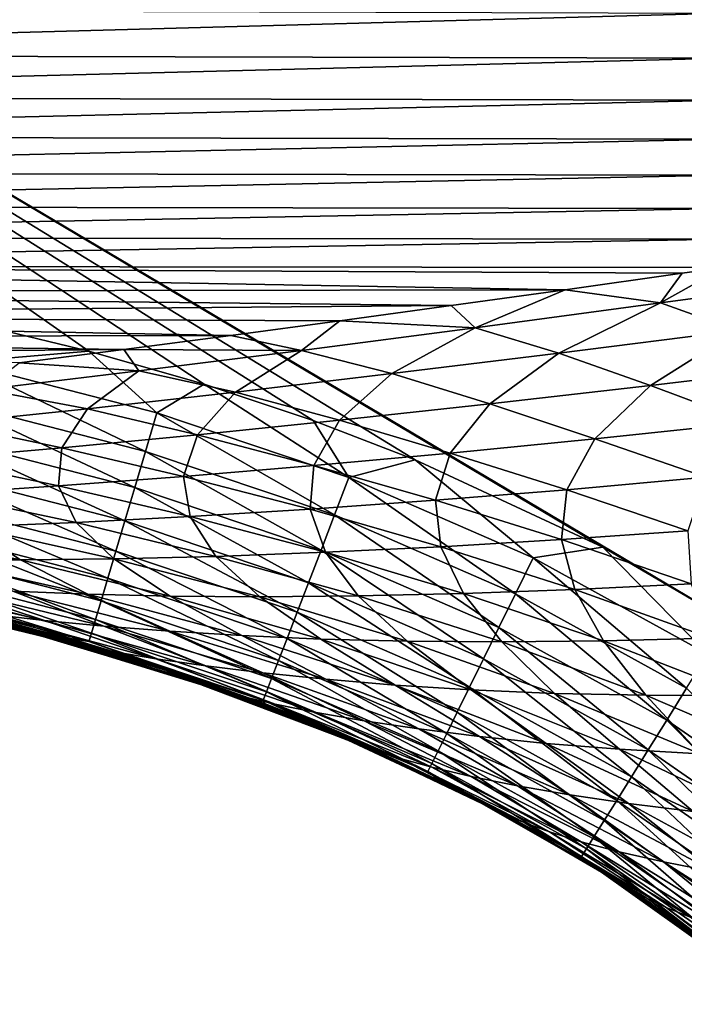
# Model space of a CAD drawing. Header units: metres. Extents: x -105 to 105, y -68 to 103.
# Tile 201 of 256: x -29.18 to -26.83, y 34.89 to 38.38. Entities that reach past the tile are written whole.
import ezdxf

# ---------------------------------------------------------------- set-up
doc = ezdxf.new("R2010")
doc.units = ezdxf.units.M
doc.layers.add('solid_FIT-BATH-150_SW0001', color=7, linetype='CONTINUOUS')

msp = doc.modelspace()

# ---------------------------------------------------------------- linework, layer by layer
at = {"layer": 'solid_FIT-BATH-150_SW0001'}
for points in [[(-26.521349, 36.162197, 16.181013), (-25.10289, 39.760635, 16.18992), (-32.580666, 39.760704, 16.200813)], [(-27.114256, 36.510387, 16.182949), (-26.521349, 36.162197, 16.181013), (-32.580666, 39.760704, 16.200813)], [(-27.776993, 36.819221, 16.184851), (-27.114256, 36.510387, 16.182949), (-32.580666, 39.760704, 16.200813)], [(-28.137655, 36.957516, 16.185799), (-27.776993, 36.819221, 16.184851), (-32.580666, 39.760704, 16.200813)], [(-28.523325, 37.085941, 16.18676), (-28.137655, 36.957516, 16.185799), (-32.580666, 39.760704, 16.200813)], [(-28.930561, 37.20248, 16.187723), (-28.523325, 37.085941, 16.18676), (-32.580666, 39.760704, 16.200813)], [(-29.360926, 37.307022, 16.188698), (-28.930561, 37.20248, 16.187723), (-32.580666, 39.760704, 16.200813)], [(-26.685522, 38.398323, -19.80076), (-32.023693, 38.252544, -19.311508), (-32.023693, 38.413792, -19.616373)], [(-26.685522, 38.398323, -19.80076), (-26.685522, 38.238594, -19.49806), (-32.023693, 38.252544, -19.311508)], [(-26.685522, 38.238594, -19.49806), (-32.023693, 38.102589, -18.98065), (-32.023693, 38.252544, -19.311508)], [(-26.685522, 38.238594, -19.49806), (-26.685522, 38.090145, -19.168779), (-32.023693, 38.102589, -18.98065)], [(-26.685522, 38.090145, -19.168779), (-32.023693, 37.963417, -18.622541), (-32.023693, 38.102589, -18.98065)], [(-26.685522, 38.090145, -19.168779), (-26.685522, 37.952446, -18.811594), (-32.023693, 37.963417, -18.622541)], [(-26.685522, 37.952446, -18.811594), (-32.023693, 37.834526, -18.235926), (-32.023693, 37.963417, -18.622541)], [(-26.685522, 37.952446, -18.811594), (-26.685522, 37.824966, -18.425173), (-32.023693, 37.834526, -18.235926)], [(-26.685522, 37.824966, -18.425173), (-32.023693, 37.715431, -17.81951), (-32.023693, 37.834526, -18.235926)], [(-26.685522, 37.824966, -18.425173), (-26.685522, 37.707199, -18.008146), (-32.023693, 37.715431, -17.81951)], [(-26.685522, 37.707199, -18.008146), (-32.023693, 37.605679, -17.371931), (-32.023693, 37.715431, -17.81951)], [(-26.685522, 37.707199, -18.008146), (-26.685522, 37.598694, -17.559057), (-32.023693, 37.605679, -17.371931)], [(-26.685522, 37.598694, -17.559057), (-32.023693, 37.504822, -16.891817), (-32.023693, 37.605679, -17.371931)], [(-26.685522, 37.598694, -17.559057), (-26.686857, 37.499138, -17.077114), (-32.023693, 37.504822, -16.891817)], [(-32.023693, 37.504822, -16.891817), (-26.686857, 37.499138, -17.077114), (-26.834208, 37.478291, -16.960564)], [(-32.023693, 37.504822, -16.891817), (-26.834208, 37.478291, -16.960564), (-27.24758, 37.420292, -16.614752)], [(-32.023693, 37.504822, -16.891817), (-27.24758, 37.420292, -16.614752), (-32.023693, 37.412418, -16.377794)], [(-26.910156, 37.373489, -16.467533), (-26.834208, 37.478291, -16.960564), (-26.686857, 37.499138, -17.077114)], [(-26.207294, 37.468307, -17.044991), (-26.910156, 37.373489, -16.467533), (-26.686857, 37.499138, -17.077114)], [(-26.910156, 37.373489, -16.467533), (-27.24758, 37.420292, -16.614752), (-26.834208, 37.478291, -16.960564)], [(-26.637211, 37.276642, -16.224909), (-26.910156, 37.373489, -16.467533), (-26.207294, 37.468307, -17.044991)], [(-32.023693, 37.412418, -16.377794), (-27.24758, 37.420292, -16.614752), (-27.650362, 37.364304, -16.24687)], [(-32.023693, 37.412418, -16.377794), (-27.650362, 37.364304, -16.24687), (-32.023693, 37.328018, -15.828492)], [(-27.565845, 37.285854, -15.842112), (-27.650362, 37.364304, -16.24687), (-27.24758, 37.420292, -16.614752)], [(-26.910156, 37.373489, -16.467533), (-27.565845, 37.285854, -15.842112), (-27.24758, 37.420292, -16.614752)], [(-32.023693, 37.328018, -15.828492), (-27.650362, 37.364304, -16.24687), (-28.043215, 37.310379, -15.855268)], [(-27.565845, 37.285854, -15.842112), (-28.043215, 37.310379, -15.855268), (-27.650362, 37.364304, -16.24687)], [(-27.269897, 37.196499, -15.600831), (-27.565845, 37.285854, -15.842112), (-26.910156, 37.373489, -16.467533)], [(-26.637211, 37.276642, -16.224909), (-27.269897, 37.196499, -15.600831), (-26.910156, 37.373489, -16.467533)], [(-32.023693, 37.328018, -15.828492), (-28.043215, 37.310379, -15.855268), (-28.429001, 37.258465, -15.43727)], [(-32.023693, 37.328018, -15.828492), (-28.429001, 37.258465, -15.43727), (-32.023693, 37.251183, -15.242537)], [(-29.38698, 37.163692, 16.177958), (-28.930561, 37.20248, 16.187723), (-29.360926, 37.307022, 16.188698)], [(-28.178837, 37.205856, -15.169206), (-28.429001, 37.258465, -15.43727), (-28.043215, 37.310379, -15.855268)], [(-27.565845, 37.285854, -15.842112), (-28.178837, 37.205856, -15.169206), (-28.043215, 37.310379, -15.855268)], [(-32.023693, 37.251183, -15.242537), (-28.429001, 37.258465, -15.43727), (-28.807116, 37.208733, -14.991796)], [(-28.178837, 37.205856, -15.169206), (-28.807116, 37.208733, -14.991796), (-28.429001, 37.258465, -15.43727)], [(-27.859831, 37.123806, -14.931512), (-28.178837, 37.205856, -15.169206), (-27.565845, 37.285854, -15.842112)], [(-27.269897, 37.196499, -15.600831), (-27.859831, 37.123806, -14.931512), (-27.565845, 37.285854, -15.842112)], [(-26.945356, 37.081669, -15.354972), (-27.269897, 37.196499, -15.600831), (-26.637211, 37.276642, -16.224909)], [(-26.334688, 37.1544, -15.978373), (-26.945356, 37.081669, -15.354972), (-26.637211, 37.276642, -16.224909)], [(-32.023693, 37.251183, -15.242537), (-28.807116, 37.208733, -14.991796), (-32.023693, 37.181458, -14.618556)], [(-32.023693, 37.181458, -14.618556), (-28.807116, 37.208733, -14.991796), (-29.177761, 37.161209, -14.516623)], [(-29.38698, 37.163692, 16.177958), (-28.690212, 36.984436, 16.17634), (-28.930561, 37.20248, 16.187723)], [(-28.754713, 37.133434, -14.444525), (-29.177761, 37.161209, -14.516623), (-28.807116, 37.208733, -14.991796)], [(-28.690212, 36.984436, 16.17634), (-28.523325, 37.085941, 16.18676), (-28.930561, 37.20248, 16.187723)], [(-28.178837, 37.205856, -15.169206), (-28.754713, 37.133434, -14.444525), (-28.807116, 37.208733, -14.991796)], [(-28.412954, 37.058395, -14.21218), (-28.754713, 37.133434, -14.444525), (-28.178837, 37.205856, -15.169206)], [(-27.859831, 37.123806, -14.931512), (-28.412954, 37.058395, -14.21218), (-28.178837, 37.205856, -15.169206)], [(-27.513269, 37.01651, -14.688553), (-27.859831, 37.123806, -14.931512), (-27.269897, 37.196499, -15.600831)], [(-26.945356, 37.081669, -15.354972), (-27.513269, 37.01651, -14.688553), (-27.269897, 37.196499, -15.600831)], [(-29.417837, 37.025566, 16.146441), (-28.730368, 36.848629, 16.144819), (-29.38698, 37.163692, 16.177958)], [(-28.730368, 36.848629, 16.144819), (-28.690212, 36.984436, 16.17634), (-29.38698, 37.163692, 16.177958)], [(-28.754713, 37.133434, -14.444525), (-29.300028, 37.068001, -13.659306), (-29.177761, 37.161209, -14.516623)], [(-26.595304, 36.951206, -15.111687), (-26.945356, 37.081669, -15.354972), (-26.334688, 37.1544, -15.978373)], [(-28.936201, 36.999611, -13.433431), (-29.300028, 37.068001, -13.659306), (-28.754713, 37.133434, -14.444525)], [(-28.412954, 37.058395, -14.21218), (-28.936201, 36.999611, -13.433431), (-28.754713, 37.133434, -14.444525)], [(-28.04472, 36.958588, -13.973878), (-28.412954, 37.058395, -14.21218), (-27.859831, 37.123806, -14.931512)], [(-27.513269, 37.01651, -14.688553), (-28.04472, 36.958588, -13.973878), (-27.859831, 37.123806, -14.931512)], [(-28.690212, 36.984436, 16.17634), (-28.011745, 36.756027, 16.174625), (-28.523325, 37.085941, 16.18676)], [(-28.011745, 36.756027, 16.174625), (-28.137655, 36.957516, 16.185799), (-28.523325, 37.085941, 16.18676)], [(-27.142317, 36.893177, -14.447224), (-27.513269, 37.01651, -14.688553), (-26.945356, 37.081669, -15.354972)], [(-26.595304, 36.951206, -15.111687), (-27.142317, 36.893177, -14.447224), (-26.945356, 37.081669, -15.354972)], [(-28.936201, 36.999611, -13.433431), (-29.436188, 36.94685, -12.586061), (-29.300028, 37.068001, -13.659306)], [(-28.546968, 36.90712, -13.200945), (-28.936201, 36.999611, -13.433431), (-28.412954, 37.058395, -14.21218)], [(-28.04472, 36.958588, -13.973878), (-28.546968, 36.90712, -13.200945), (-28.412954, 37.058395, -14.21218)], [(-29.44692, 36.895592, 16.095699), (-28.768202, 36.72084, 16.094065), (-29.417837, 37.025566, 16.146441)], [(-28.768202, 36.72084, 16.094065), (-28.730368, 36.848629, 16.144819), (-29.417837, 37.025566, 16.146441)], [(-27.65324, 36.842548, -13.73623), (-28.04472, 36.958588, -13.973878), (-27.513269, 37.01651, -14.688553)], [(-27.142317, 36.893177, -14.447224), (-27.65324, 36.842548, -13.73623), (-27.513269, 37.01651, -14.688553)], [(-29.026808, 36.861446, -12.360109), (-29.436188, 36.94685, -12.586061), (-28.936201, 36.999611, -13.433431)], [(-28.546968, 36.90712, -13.200945), (-29.026808, 36.861446, -12.360109), (-28.936201, 36.999611, -13.433431)], [(-28.730368, 36.848629, 16.144819), (-28.062418, 36.62376, 16.143101), (-28.690212, 36.984436, 16.17634)], [(-28.062418, 36.62376, 16.143101), (-28.011745, 36.756027, 16.174625), (-28.690212, 36.984436, 16.17634)], [(-29.026808, 36.861446, -12.360109), (-29.48687, 36.821236, -11.448295), (-29.436188, 36.94685, -12.586061)], [(-28.135628, 36.798374, -12.968149), (-28.546968, 36.90712, -13.200945), (-28.04472, 36.958588, -13.973878)], [(-28.011745, 36.756027, 16.174625), (-27.776993, 36.819221, 16.184851), (-28.137655, 36.957516, 16.185799)], [(-27.65324, 36.842548, -13.73623), (-28.135628, 36.798374, -12.968149), (-28.04472, 36.958588, -13.973878)], [(-26.750275, 36.756992, -14.211224), (-27.142317, 36.893177, -14.447224), (-26.595304, 36.951206, -15.111687)], [(-28.596407, 36.759892, -12.132944), (-29.026808, 36.861446, -12.360109), (-28.546968, 36.90712, -13.200945)], [(-28.135628, 36.798374, -12.968149), (-28.596407, 36.759892, -12.132944), (-28.546968, 36.90712, -13.200945)], [(-29.473888, 36.775284, 16.027294), (-28.80327, 36.602566, 16.025639), (-29.44692, 36.895592, 16.095699)], [(-28.80327, 36.602566, 16.025639), (-28.768202, 36.72084, 16.094065), (-29.44692, 36.895592, 16.095699)], [(-27.241896, 36.713058, -13.502812), (-27.65324, 36.842548, -13.73623), (-27.142317, 36.893177, -14.447224)], [(-26.750275, 36.756992, -14.211224), (-27.241896, 36.713058, -13.502812), (-27.142317, 36.893177, -14.447224)], [(-29.038218, 36.726738, -11.227404), (-29.48687, 36.821236, -11.448295), (-29.026808, 36.861446, -12.360109)], [(-28.596407, 36.759892, -12.132944), (-29.038218, 36.726738, -11.227404), (-29.026808, 36.861446, -12.360109)], [(-28.768202, 36.72084, 16.094065), (-28.110151, 36.499306, 16.092331), (-28.730368, 36.848629, 16.144819)], [(-28.110151, 36.499306, 16.092331), (-28.062418, 36.62376, 16.143101), (-28.730368, 36.848629, 16.144819)], [(-27.705627, 36.675728, -12.738485), (-28.135628, 36.798374, -12.968149), (-27.65324, 36.842548, -13.73623)], [(-27.241896, 36.713058, -13.502812), (-27.705627, 36.675728, -12.738485), (-27.65324, 36.842548, -13.73623)], [(-29.038218, 36.726738, -11.227404), (-29.456951, 36.699036, -10.258989), (-29.48687, 36.821236, -11.448295)], [(-28.011745, 36.756027, 16.174625), (-27.360247, 36.472691, 16.172792), (-27.776993, 36.819221, 16.184851)], [(-27.360247, 36.472691, 16.172792), (-27.114256, 36.510387, 16.182949), (-27.776993, 36.819221, 16.184851)], [(-29.498398, 36.666168, 15.942789), (-28.835129, 36.4953, 15.941107), (-29.473888, 36.775284, 16.027294)], [(-28.835129, 36.4953, 15.941107), (-28.80327, 36.602566, 16.025639), (-29.473888, 36.775284, 16.027294)], [(-28.148495, 36.644123, -11.907856), (-28.596407, 36.759892, -12.132944), (-28.135628, 36.798374, -12.968149)], [(-27.705627, 36.675728, -12.738485), (-28.148495, 36.644123, -11.907856), (-28.135628, 36.798374, -12.968149)], [(-28.573124, 36.617809, -11.007615), (-29.038218, 36.726738, -11.227404), (-28.596407, 36.759892, -12.132944)], [(-28.148495, 36.644123, -11.907856), (-28.573124, 36.617809, -11.007615), (-28.596407, 36.759892, -12.132944)], [(-28.062418, 36.62376, 16.143101), (-27.422544, 36.345528, 16.141266), (-28.011745, 36.756027, 16.174625)], [(-27.422544, 36.345528, 16.141266), (-27.360247, 36.472691, 16.172792), (-28.011745, 36.756027, 16.174625)], [(-26.813852, 36.568043, -13.274645), (-27.241896, 36.713058, -13.502812), (-26.750275, 36.756992, -14.211224)], [(-28.97543, 36.596893, -10.045141), (-29.456951, 36.699036, -10.258989), (-29.038218, 36.726738, -11.227404)], [(-28.97543, 36.596893, -10.045141), (-29.350578, 36.581486, -9.028867), (-29.456951, 36.699036, -10.258989)], [(-28.573124, 36.617809, -11.007615), (-28.97543, 36.596893, -10.045141), (-29.038218, 36.726738, -11.227404)], [(-28.80327, 36.602566, 16.025639), (-28.154385, 36.384129, 16.02388), (-28.768202, 36.72084, 16.094065)], [(-28.154385, 36.384129, 16.02388), (-28.110151, 36.499306, 16.092331), (-28.768202, 36.72084, 16.094065)], [(-27.260183, 36.536907, -12.512984), (-27.705627, 36.675728, -12.738485), (-27.241896, 36.713058, -13.502812)], [(-26.813852, 36.568043, -13.274645), (-27.260183, 36.536907, -12.512984), (-27.241896, 36.713058, -13.502812)], [(-29.520107, 36.569759, 15.843748), (-28.863335, 36.400536, 15.842033), (-29.498398, 36.666168, 15.942789)], [(-28.863335, 36.400536, 15.842033), (-28.835129, 36.4953, 15.941107), (-29.498398, 36.666168, 15.942789)], [(-27.686329, 36.51165, -11.685881), (-28.148495, 36.644123, -11.907856), (-27.705627, 36.675728, -12.738485)], [(-27.260183, 36.536907, -12.512984), (-27.686329, 36.51165, -11.685881), (-27.705627, 36.675728, -12.738485)], [(-28.094887, 36.491764, -10.78996), (-28.573124, 36.617809, -11.007615), (-28.148495, 36.644123, -11.907856)], [(-27.686329, 36.51165, -11.685881), (-28.094887, 36.491764, -10.78996), (-28.148495, 36.644123, -11.907856)], [(-28.842299, 36.468346, -8.821808), (-29.350578, 36.581486, -9.028867), (-28.97543, 36.596893, -10.045141)], [(-28.48181, 36.47731, -9.832511), (-28.97543, 36.596893, -10.045141), (-28.573124, 36.617809, -11.007615)], [(-28.48181, 36.47731, -9.832511), (-28.842299, 36.468346, -8.821808), (-28.97543, 36.596893, -10.045141)], [(-28.835129, 36.4953, 15.941107), (-28.194557, 36.279682, 15.939317), (-28.80327, 36.602566, 16.025639)], [(-28.194557, 36.279682, 15.939317), (-28.154385, 36.384129, 16.02388), (-28.80327, 36.602566, 16.025639)], [(-28.094887, 36.491764, -10.78996), (-28.48181, 36.47731, -9.832511), (-28.573124, 36.617809, -11.007615)], [(-28.110151, 36.499306, 16.092331), (-27.481218, 36.225891, 16.090479), (-28.062418, 36.62376, 16.143101)], [(-27.481218, 36.225891, 16.090479), (-27.422544, 36.345528, 16.141266), (-28.062418, 36.62376, 16.143101)], [(-29.173014, 36.464722, -7.762931), (-29.695227, 36.571495, -7.963954), (-29.350578, 36.581486, -9.028867)], [(-29.173014, 36.464722, -7.762931), (-29.475615, 36.465637, -6.650521), (-29.695227, 36.571495, -7.963954)], [(-29.538675, 36.487576, 15.731733), (-28.88744, 36.319763, 15.729981), (-29.520107, 36.569759, 15.843748)], [(-28.88744, 36.319763, 15.729981), (-28.863335, 36.400536, 15.842033), (-29.520107, 36.569759, 15.843748)], [(-28.842299, 36.468346, -8.821808), (-29.173014, 36.464722, -7.762931), (-29.350578, 36.581486, -9.028867)], [(-26.802399, 36.379925, -12.292843), (-27.260183, 36.536907, -12.512984), (-26.813852, 36.568043, -13.274645)], [(-27.213055, 36.360256, -11.468211), (-27.686329, 36.51165, -11.685881), (-27.260183, 36.536907, -12.512984)], [(-26.802399, 36.379925, -12.292843), (-27.213055, 36.360256, -11.468211), (-27.260183, 36.536907, -12.512984)], [(-29.553757, 36.421143, 15.608308), (-28.907001, 36.254486, 15.606517), (-29.538675, 36.487576, 15.731733)], [(-28.907001, 36.254486, 15.606517), (-28.88744, 36.319763, 15.729981), (-29.538675, 36.487576, 15.731733)], [(-28.863335, 36.400536, 15.842033), (-28.230106, 36.187416, 15.840205), (-28.835129, 36.4953, 15.941107)], [(-28.230106, 36.187416, 15.840205), (-28.194557, 36.279682, 15.939317), (-28.835129, 36.4953, 15.941107)], [(-27.979309, 36.337612, -9.622258), (-28.48181, 36.47731, -9.832511), (-28.094887, 36.491764, -10.78996)], [(-28.154385, 36.384129, 16.02388), (-27.535578, 36.115181, 16.022003), (-28.110151, 36.499306, 16.092331)], [(-27.535578, 36.115181, 16.022003), (-27.481218, 36.225891, 16.090479), (-28.110151, 36.499306, 16.092331)], [(-27.606691, 36.346149, -10.575621), (-28.094887, 36.491764, -10.78996), (-27.686329, 36.51165, -11.685881)], [(-27.606691, 36.346149, -10.575621), (-27.979309, 36.337612, -9.622258), (-28.094887, 36.491764, -10.78996)], [(-27.213055, 36.360256, -11.468211), (-27.606691, 36.346149, -10.575621), (-27.686329, 36.51165, -11.685881)], [(-27.360247, 36.472691, 16.172792), (-26.743433, 36.131645, 16.170826), (-27.114256, 36.510387, 16.182949)], [(-26.743433, 36.131645, 16.170826), (-26.521349, 36.162197, 16.181013), (-27.114256, 36.510387, 16.182949)], [(-28.934214, 36.343819, -6.455929), (-29.475615, 36.465637, -6.650521), (-29.173014, 36.464722, -7.762931)], [(-28.934214, 36.343819, -6.455929), (-29.199688, 36.354141, -5.289342), (-29.475615, 36.465637, -6.650521)], [(-28.643938, 36.336975, -7.562486), (-29.173014, 36.464722, -7.762931), (-28.842299, 36.468346, -8.821808)], [(-28.643938, 36.336975, -7.562486), (-28.934214, 36.343819, -6.455929), (-29.173014, 36.464722, -7.762931)], [(-28.326166, 36.334625, -8.61622), (-28.842299, 36.468346, -8.821808), (-28.48181, 36.47731, -9.832511)], [(-28.326166, 36.334625, -8.61622), (-28.643938, 36.336975, -7.562486), (-28.842299, 36.468346, -8.821808)], [(-27.979309, 36.337612, -9.622258), (-28.326166, 36.334625, -8.61622), (-28.48181, 36.47731, -9.832511)], [(-27.422544, 36.345528, 16.141266), (-26.818064, 36.011292, 16.139297), (-27.360247, 36.472691, 16.172792)], [(-26.818064, 36.011292, 16.139297), (-26.743433, 36.131645, 16.170826), (-27.360247, 36.472691, 16.172792)], [(-29.565014, 36.371971, 15.475035), (-28.921574, 36.206188, 15.473203), (-29.553757, 36.421143, 15.608308)], [(-28.921574, 36.206188, 15.473203), (-28.907001, 36.254486, 15.606517), (-29.553757, 36.421143, 15.608308)], [(-29.087391, 36.250664, -2.584098), (-29.662588, 36.381516, -2.755241), (-29.442736, 36.366924, -4.056209)], [(-29.087391, 36.250664, -2.584098), (-29.272867, 36.271412, -1.227204), (-29.662588, 36.381516, -2.755241)], [(-28.88744, 36.319763, 15.729981), (-28.260475, 36.108791, 15.728111), (-28.863335, 36.400536, 15.842033)], [(-28.260475, 36.108791, 15.728111), (-28.230106, 36.187416, 15.840205), (-28.863335, 36.400536, 15.842033)], [(-28.194557, 36.279682, 15.939317), (-27.584934, 36.014793, 15.937404), (-28.154385, 36.384129, 16.02388)], [(-27.584934, 36.014793, 15.937404), (-27.535578, 36.115181, 16.022003), (-28.154385, 36.384129, 16.02388)], [(-29.152555, 36.211567, 4.846374), (-29.755407, 36.353088, 4.738897), (-29.672338, 36.33424, 3.186006)], [(-29.152555, 36.211567, 4.846374), (-29.210627, 36.230907, 6.421369), (-29.755407, 36.353088, 4.738897)], [(-29.5721, 36.341591, 15.333476), (-28.930714, 36.176373, 15.331603), (-29.565014, 36.371971, 15.475035)], [(-28.930714, 36.176373, 15.331603), (-28.921574, 36.206188, 15.473203), (-29.565014, 36.371971, 15.475035)], [(-28.877426, 36.23101, -3.876011), (-29.442736, 36.366924, -4.056209), (-29.199688, 36.354141, -5.289342)], [(-28.877426, 36.23101, -3.876011), (-29.087391, 36.250664, -2.584098), (-29.442736, 36.366924, -4.056209)], [(-28.64481, 36.212982, -5.101623), (-29.199688, 36.354141, -5.289342), (-28.934214, 36.343819, -6.455929)], [(-28.64481, 36.212982, -5.101623), (-28.877426, 36.23101, -3.876011), (-29.199688, 36.354141, -5.289342)], [(-27.111729, 36.178417, -10.365719), (-27.606691, 36.346149, -10.575621), (-27.213055, 36.360256, -11.468211)], [(-26.731825, 36.187611, -11.255977), (-27.213055, 36.360256, -11.468211), (-26.802399, 36.379925, -12.292843)], [(-26.731825, 36.187611, -11.255977), (-27.111729, 36.178417, -10.365719), (-27.213055, 36.360256, -11.468211)], [(-29.07391, 36.189617, 3.307817), (-29.672338, 36.33424, 3.186006), (-29.564974, 36.313889, 1.66756)], [(-29.07391, 36.189617, 3.307817), (-29.152555, 36.211567, 4.846374), (-29.672338, 36.33424, 3.186006)], [(-29.017345, 36.190636, 15.186068), (-28.930714, 36.176373, 15.331603), (-29.5721, 36.341591, 15.333476)], [(-29.30979, 36.268768, 15.186953), (-29.017345, 36.190636, 15.186068), (-29.5721, 36.341591, 15.333476)], [(-28.972067, 36.165756, 1.803616), (-29.564974, 36.313889, 1.66756), (-29.432135, 36.292709, 0.192777)], [(-28.972067, 36.165756, 1.803616), (-29.07391, 36.189617, 3.307817), (-29.564974, 36.313889, 1.66756)], [(-28.390202, 36.197304, -6.262119), (-28.934214, 36.343819, -6.455929), (-28.643938, 36.336975, -7.562486)], [(-28.390202, 36.197304, -6.262119), (-28.64481, 36.212982, -5.101623), (-28.934214, 36.343819, -6.455929)], [(-28.907001, 36.254486, 15.606517), (-28.285099, 36.045261, 15.6046), (-28.88744, 36.319763, 15.729981)], [(-28.285099, 36.045261, 15.6046), (-28.260475, 36.108791, 15.728111), (-28.88744, 36.319763, 15.729981)], [(-28.111282, 36.185066, -7.36369), (-28.643938, 36.336975, -7.562486), (-28.326166, 36.334625, -8.61622)], [(-28.111282, 36.185066, -7.36369), (-28.390202, 36.197304, -6.262119), (-28.643938, 36.336975, -7.562486)], [(-27.805439, 36.177338, -8.413193), (-28.326166, 36.334625, -8.61622), (-27.979309, 36.337612, -9.622258)], [(-27.805439, 36.177338, -8.413193), (-28.111282, 36.185066, -7.36369), (-28.326166, 36.334625, -8.61622)], [(-27.471157, 36.175022, -9.415492), (-27.979309, 36.337612, -9.622258), (-27.606691, 36.346149, -10.575621)], [(-27.471157, 36.175022, -9.415492), (-27.805439, 36.177338, -8.413193), (-27.979309, 36.337612, -9.622258)], [(-27.111729, 36.178417, -10.365719), (-27.471157, 36.175022, -9.415492), (-27.606691, 36.346149, -10.575621)], [(-27.481218, 36.225891, 16.090479), (-26.888344, 35.898071, 16.088495), (-27.422544, 36.345528, 16.141266)], [(-26.888344, 35.898071, 16.088495), (-26.818064, 36.011292, 16.139297), (-27.422544, 36.345528, 16.141266)], [(-28.845785, 36.140701, 0.342255), (-29.432135, 36.292709, 0.192777), (-29.272867, 36.271412, -1.227204)], [(-28.845785, 36.140701, 0.342255), (-28.972067, 36.165756, 1.803616), (-29.432135, 36.292709, 0.192777)], [(-28.230106, 36.187416, 15.840205), (-27.628599, 35.926128, 15.838248), (-28.194557, 36.279682, 15.939317)], [(-27.628599, 35.926128, 15.838248), (-27.584934, 36.014793, 15.937404), (-28.194557, 36.279682, 15.939317)], [(-29.311779, 36.270432, 13.314207), (-28.71944, 36.100418, 15.185116), (-29.017345, 36.190636, 15.186068)], [(-28.719402, 36.102077, 13.337041), (-28.71944, 36.100418, 15.185116), (-29.311779, 36.270432, 13.314207)], [(-29.311779, 36.270432, 13.314207), (-29.017345, 36.190636, 15.186068), (-29.30979, 36.268768, 15.186953)], [(-28.719402, 36.102077, 13.337041), (-29.311779, 36.270432, 13.314207), (-29.301929, 36.267059, 11.495074)], [(-28.708796, 36.098152, 11.539469), (-29.301929, 36.267059, 11.495074), (-29.282026, 36.259151, 9.737338)], [(-28.708796, 36.098152, 11.539469), (-28.719402, 36.102077, 13.337041), (-29.301929, 36.267059, 11.495074)], [(-28.689043, 36.089176, 9.800488), (-29.282026, 36.259151, 9.737338), (-29.252411, 36.246967, 8.047458)], [(-28.689043, 36.089176, 9.800488), (-28.708796, 36.098152, 11.539469), (-29.282026, 36.259151, 9.737338)], [(-28.69404, 36.115219, -1.065739), (-29.272867, 36.271412, -1.227204), (-29.087391, 36.250664, -2.584098)], [(-28.69404, 36.115219, -1.065739), (-28.845785, 36.140701, 0.342255), (-29.272867, 36.271412, -1.227204)], [(-28.660353, 36.075417, 8.126939), (-29.252411, 36.246967, 8.047458), (-29.210627, 36.230907, 6.421369)], [(-28.660353, 36.075417, 8.126939), (-28.689043, 36.089176, 9.800488), (-29.252411, 36.246967, 8.047458)], [(-28.516933, 36.090038, -2.412363), (-29.087391, 36.250664, -2.584098), (-28.877426, 36.23101, -3.876011)], [(-28.516933, 36.090038, -2.412363), (-28.69404, 36.115219, -1.065739), (-29.087391, 36.250664, -2.584098)], [(-28.921574, 36.206188, 15.473203), (-28.303417, 35.998283, 15.471237), (-28.907001, 36.254486, 15.606517)], [(-28.303417, 35.998283, 15.471237), (-28.285099, 36.045261, 15.6046), (-28.907001, 36.254486, 15.606517)], [(-28.62031, 36.057297, 6.515697), (-29.210627, 36.230907, 6.421369), (-29.152555, 36.211567, 4.846374)], [(-28.62031, 36.057297, 6.515697), (-28.660353, 36.075417, 8.126939), (-29.210627, 36.230907, 6.421369)], [(-28.564911, 36.035442, 4.954946), (-29.152555, 36.211567, 4.846374), (-29.07391, 36.189617, 3.307817)], [(-28.564911, 36.035442, 4.954946), (-28.62031, 36.057297, 6.515697), (-29.152555, 36.211567, 4.846374)], [(-28.316008, 36.065758, -3.695711), (-28.877426, 36.23101, -3.876011), (-28.64481, 36.212982, -5.101623)], [(-28.316008, 36.065758, -3.695711), (-28.516933, 36.090038, -2.412363), (-28.877426, 36.23101, -3.876011)], [(-28.092905, 36.042976, -4.914426), (-28.64481, 36.212982, -5.101623), (-28.390202, 36.197304, -6.262119)], [(-28.092905, 36.042976, -4.914426), (-28.316008, 36.065758, -3.695711), (-28.64481, 36.212982, -5.101623)], [(-27.535578, 36.115181, 16.022003), (-26.953445, 35.793308, 16.019991), (-27.481218, 36.225891, 16.090479)], [(-26.953445, 35.793308, 16.019991), (-26.888344, 35.898071, 16.088495), (-27.481218, 36.225891, 16.090479)], [(-28.489981, 36.010582, 3.430641), (-29.07391, 36.189617, 3.307817), (-28.972067, 36.165756, 1.803616)], [(-28.489981, 36.010582, 3.430641), (-28.564911, 36.035442, 4.954946), (-29.07391, 36.189617, 3.307817)], [(-29.017345, 36.190636, 15.186068), (-28.71944, 36.100418, 15.185116), (-28.930714, 36.176373, 15.331603)], [(-28.930714, 36.176373, 15.331603), (-28.314873, 35.969307, 15.32959), (-28.921574, 36.206188, 15.473203)], [(-28.653261, 36.078793, 15.184897), (-28.314873, 35.969307, 15.32959), (-28.930714, 36.176373, 15.331603)], [(-28.71944, 36.100418, 15.185116), (-28.653261, 36.078793, 15.184897), (-28.930714, 36.176373, 15.331603)], [(-28.314873, 35.969307, 15.32959), (-28.303417, 35.998283, 15.471237), (-28.921574, 36.206188, 15.473203)], [(-27.848186, 36.022499, -6.069578), (-28.390202, 36.197304, -6.262119), (-28.111282, 36.185066, -7.36369)], [(-27.848186, 36.022499, -6.069578), (-28.092905, 36.042976, -4.914426), (-28.390202, 36.197304, -6.262119)], [(-28.260475, 36.108791, 15.728111), (-27.665882, 35.85059, 15.726104), (-28.230106, 36.187416, 15.840205)], [(-27.665882, 35.85059, 15.726104), (-27.628599, 35.926128, 15.838248), (-28.230106, 36.187416, 15.840205)], [(-27.579584, 36.005493, -7.166991), (-28.111282, 36.185066, -7.36369), (-27.805439, 36.177338, -8.413193)], [(-27.579584, 36.005493, -7.166991), (-27.848186, 36.022499, -6.069578), (-28.111282, 36.185066, -7.36369)], [(-27.28458, 35.993088, -8.213132), (-27.805439, 36.177338, -8.413193), (-27.471157, 36.175022, -9.415492)], [(-27.28458, 35.993088, -8.213132), (-27.579584, 36.005493, -7.166991), (-27.805439, 36.177338, -8.413193)], [(-26.961729, 35.986256, -9.212574), (-27.471157, 36.175022, -9.415492), (-27.111729, 36.178417, -10.365719)], [(-26.961729, 35.986256, -9.212574), (-27.28458, 35.993088, -8.213132), (-27.471157, 36.175022, -9.415492)], [(-26.614288, 35.985378, -10.160571), (-27.111729, 36.178417, -10.365719), (-26.731825, 36.187611, -11.255977)], [(-26.614288, 35.985378, -10.160571), (-26.961729, 35.986256, -9.212574), (-27.111729, 36.178417, -10.365719)], [(-28.392906, 35.983459, 1.940568), (-28.972067, 36.165756, 1.803616), (-28.845785, 36.140701, 0.342255)], [(-28.392906, 35.983459, 1.940568), (-28.489981, 36.010582, 3.430641), (-28.972067, 36.165756, 1.803616)], [(-28.272387, 35.954834, 0.492461), (-28.845785, 36.140701, 0.342255), (-28.69404, 36.115219, -1.065739)], [(-28.272387, 35.954834, 0.492461), (-28.392906, 35.983459, 1.940568), (-28.845785, 36.140701, 0.342255)], [(-28.127327, 35.925529, -0.903794), (-28.69404, 36.115219, -1.065739), (-28.516933, 36.090038, -2.412363)], [(-28.127327, 35.925529, -0.903794), (-28.272387, 35.954834, 0.492461), (-28.69404, 36.115219, -1.065739)], [(-28.285099, 36.045261, 15.6046), (-27.696093, 35.789574, 15.602539), (-28.260475, 36.108791, 15.728111)], [(-27.696093, 35.789574, 15.602539), (-27.665882, 35.85059, 15.726104), (-28.260475, 36.108791, 15.728111)], [(-27.584934, 36.014793, 15.937404), (-27.012543, 35.69833, 15.935352), (-27.535578, 36.115181, 16.022003)], [(-27.012543, 35.69833, 15.935352), (-26.953445, 35.793308, 16.019991), (-27.535578, 36.115181, 16.022003)], [(-28.719402, 36.102077, 13.337041), (-28.653261, 36.078793, 15.184897), (-28.71944, 36.100418, 15.185116)], [(-28.719402, 36.102077, 13.337041), (-28.153385, 35.894333, 15.183143), (-28.310646, 35.956635, 15.183716)], [(-28.151545, 35.895916, 13.360063), (-28.153385, 35.894333, 15.183143), (-28.719402, 36.102077, 13.337041)], [(-28.719402, 36.102077, 13.337041), (-28.310646, 35.956635, 15.183716), (-28.653261, 36.078793, 15.184897)], [(-28.151545, 35.895916, 13.360063), (-28.719402, 36.102077, 13.337041), (-28.708796, 36.098152, 11.539469)], [(-28.139845, 35.891266, 11.584319), (-28.708796, 36.098152, 11.539469), (-28.689043, 36.089176, 9.800488)], [(-28.139845, 35.891266, 11.584319), (-28.151545, 35.895916, 13.360063), (-28.708796, 36.098152, 11.539469)], [(-28.119831, 35.881123, 9.864291), (-28.689043, 36.089176, 9.800488), (-28.660353, 36.075417, 8.126939)], [(-28.119831, 35.881123, 9.864291), (-28.139845, 35.891266, 11.584319), (-28.689043, 36.089176, 9.800488)], [(-28.09157, 35.865768, 8.207181), (-28.660353, 36.075417, 8.126939), (-28.62031, 36.057297, 6.515697)], [(-28.09157, 35.865768, 8.207181), (-28.119831, 35.881123, 9.864291), (-28.660353, 36.075417, 8.126939)], [(-28.653261, 36.078793, 15.184897), (-28.310646, 35.956635, 15.183716), (-28.314873, 35.969307, 15.32959)], [(-27.957706, 35.896328, -2.240503), (-28.516933, 36.090038, -2.412363), (-28.316008, 36.065758, -3.695711)], [(-27.957706, 35.896328, -2.240503), (-28.127327, 35.925529, -0.903794), (-28.516933, 36.090038, -2.412363)], [(-28.052685, 35.845634, 6.610797), (-28.62031, 36.057297, 6.515697), (-28.564911, 36.035442, 4.954946)], [(-28.052685, 35.845634, 6.610797), (-28.09157, 35.865768, 8.207181), (-28.62031, 36.057297, 6.515697)], [(-27.999302, 35.821388, 5.064223), (-28.564911, 36.035442, 4.954946), (-28.489981, 36.010582, 3.430641)], [(-27.999302, 35.821388, 5.064223), (-28.052685, 35.845634, 6.610797), (-28.564911, 36.035442, 4.954946)], [(-27.764872, 35.867901, -3.515756), (-28.316008, 36.065758, -3.695711), (-28.092905, 36.042976, -4.914426)], [(-27.764872, 35.867901, -3.515756), (-27.957706, 35.896328, -2.240503), (-28.316008, 36.065758, -3.695711)], [(-28.303417, 35.998283, 15.471237), (-27.718544, 35.74448, 15.469121), (-28.285099, 36.045261, 15.6046)], [(-27.718544, 35.74448, 15.469121), (-27.696093, 35.789574, 15.602539), (-28.285099, 36.045261, 15.6046)], [(-27.550272, 35.840912, -4.728167), (-28.092905, 36.042976, -4.914426), (-27.848186, 36.022499, -6.069578)], [(-27.550272, 35.840912, -4.728167), (-27.764872, 35.867901, -3.515756), (-28.092905, 36.042976, -4.914426)], [(-27.927361, 35.793804, 3.554062), (-28.489981, 36.010582, 3.430641), (-28.392906, 35.983459, 1.940568)], [(-27.927361, 35.793804, 3.554062), (-27.999302, 35.821388, 5.064223), (-28.489981, 36.010582, 3.430641)], [(-27.31435, 35.816246, -5.878676), (-27.848186, 36.022499, -6.069578), (-27.579584, 36.005493, -7.166991)], [(-27.31435, 35.816246, -5.878676), (-27.550272, 35.840912, -4.728167), (-27.848186, 36.022499, -6.069578)], [(-27.628599, 35.926128, 15.838248), (-27.064812, 35.61446, 15.836149), (-27.584934, 36.014793, 15.937404)], [(-27.064812, 35.61446, 15.836149), (-27.012543, 35.69833, 15.935352), (-27.584934, 36.014793, 15.937404)], [(-27.054911, 35.795155, -6.972703), (-27.579584, 36.005493, -7.166991), (-27.28458, 35.993088, -8.213132)], [(-27.054911, 35.795155, -6.972703), (-27.31435, 35.816246, -5.878676), (-27.579584, 36.005493, -7.166991)], [(-26.888344, 35.898071, 16.088495), (-26.336975, 35.515873, 16.086363), (-26.818064, 36.011292, 16.139297)], [(-27.834269, 35.763672, 2.077969), (-28.392906, 35.983459, 1.940568), (-28.272387, 35.954834, 0.492461)], [(-27.834269, 35.763672, 2.077969), (-27.927361, 35.793804, 3.554062), (-28.392906, 35.983459, 1.940568)], [(-28.314873, 35.969307, 15.32959), (-27.732546, 35.716705, 15.327417), (-28.303417, 35.998283, 15.471237)], [(-27.988811, 35.824459, 15.18252), (-27.732546, 35.716705, 15.327417), (-28.314873, 35.969307, 15.32959)], [(-28.153385, 35.894333, 15.183143), (-27.988811, 35.824459, 15.18252), (-28.314873, 35.969307, 15.32959)], [(-28.310646, 35.956635, 15.183716), (-28.153385, 35.894333, 15.183143), (-28.314873, 35.969307, 15.32959)], [(-27.732546, 35.716705, 15.327417), (-27.718544, 35.74448, 15.469121), (-28.303417, 35.998283, 15.471237)], [(-26.769526, 35.778843, -8.016293), (-27.28458, 35.993088, -8.213132), (-26.961729, 35.986256, -9.212574)], [(-26.769526, 35.778843, -8.016293), (-27.054911, 35.795155, -6.972703), (-27.28458, 35.993088, -8.213132)], [(-26.456825, 35.768349, -9.0137), (-26.961729, 35.986256, -9.212574), (-26.614288, 35.985378, -10.160571)], [(-26.456825, 35.768349, -9.0137), (-26.769526, 35.778843, -8.016293), (-26.961729, 35.986256, -9.212574)], [(-27.718666, 35.731796, 0.642923), (-28.272387, 35.954834, 0.492461), (-28.127327, 35.925529, -0.903794)], [(-27.718666, 35.731796, 0.642923), (-27.834269, 35.763672, 2.077969), (-28.272387, 35.954834, 0.492461)], [(-28.151545, 35.895916, 13.360063), (-27.988811, 35.824459, 15.18252), (-28.153385, 35.894333, 15.183143)], [(-28.151545, 35.895916, 13.360063), (-27.618029, 35.647598, 15.18102), (-27.686394, 35.682362, 15.181307)], [(-27.614557, 35.649021, 13.383151), (-27.618029, 35.647598, 15.18102), (-28.151545, 35.895916, 13.360063)], [(-28.151545, 35.895916, 13.360063), (-27.686394, 35.682362, 15.181307), (-27.988811, 35.824459, 15.18252)], [(-27.614557, 35.649021, 13.383151), (-28.151545, 35.895916, 13.360063), (-28.139845, 35.891266, 11.584319)], [(-27.57939, 35.699055, -0.741854), (-28.127327, 35.925529, -0.903794), (-27.957706, 35.896328, -2.240503)], [(-27.57939, 35.699055, -0.741854), (-27.718666, 35.731796, 0.642923), (-28.127327, 35.925529, -0.903794)], [(-27.41629, 35.66629, -2.069005), (-27.957706, 35.896328, -2.240503), (-27.764872, 35.867901, -3.515756)], [(-27.41629, 35.66629, -2.069005), (-27.57939, 35.699055, -0.741854), (-27.957706, 35.896328, -2.240503)], [(-27.665882, 35.85059, 15.726104), (-27.109425, 35.543022, 15.72395), (-27.628599, 35.926128, 15.838248)], [(-27.109425, 35.543022, 15.72395), (-27.064812, 35.61446, 15.836149), (-27.628599, 35.926128, 15.838248)], [(-26.953445, 35.793308, 16.019991), (-26.41284, 35.418472, 16.01783), (-26.888344, 35.898071, 16.088495)], [(-26.41284, 35.418472, 16.01783), (-26.336975, 35.515873, 16.086363), (-26.888344, 35.898071, 16.088495)], [(-27.601511, 35.643394, 11.62942), (-28.139845, 35.891266, 11.584319), (-28.119831, 35.881123, 9.864291)], [(-27.601511, 35.643394, 11.62942), (-27.614557, 35.649021, 13.383151), (-28.139845, 35.891266, 11.584319)], [(-27.580885, 35.631927, 9.928473), (-28.119831, 35.881123, 9.864291), (-28.09157, 35.865768, 8.207181)], [(-27.580885, 35.631927, 9.928473), (-27.601511, 35.643394, 11.62942), (-28.119831, 35.881123, 9.864291)], [(-27.552599, 35.614906, 8.287858), (-28.09157, 35.865768, 8.207181), (-28.052685, 35.845634, 6.610797)], [(-27.552599, 35.614906, 8.287858), (-27.580885, 35.631927, 9.928473), (-28.09157, 35.865768, 8.207181)], [(-27.230511, 35.634243, -3.33662), (-27.764872, 35.867901, -3.515756), (-27.550272, 35.840912, -4.728167)], [(-27.230511, 35.634243, -3.33662), (-27.41629, 35.66629, -2.069005), (-27.764872, 35.867901, -3.515756)], [(-27.514324, 35.592777, 6.706305), (-28.052685, 35.845634, 6.610797), (-27.999302, 35.821388, 5.064223)], [(-27.514324, 35.592777, 6.706305), (-27.552599, 35.614906, 8.287858), (-28.052685, 35.845634, 6.610797)], [(-27.988811, 35.824459, 15.18252), (-27.686394, 35.682362, 15.181307), (-27.732546, 35.716705, 15.327417)], [(-27.696093, 35.789574, 15.602539), (-27.145555, 35.485344, 15.600327), (-27.665882, 35.85059, 15.726104)], [(-27.145555, 35.485344, 15.600327), (-27.109425, 35.543022, 15.72395), (-27.665882, 35.85059, 15.726104)], [(-27.023296, 35.603638, -4.54329), (-27.550272, 35.840912, -4.728167), (-27.31435, 35.816246, -5.878676)], [(-27.023296, 35.603638, -4.54329), (-27.230511, 35.634243, -3.33662), (-27.550272, 35.840912, -4.728167)], [(-27.462311, 35.566231, 5.173811), (-27.999302, 35.821388, 5.064223), (-27.927361, 35.793804, 3.554062)], [(-27.462311, 35.566231, 5.173811), (-27.514324, 35.592777, 6.706305), (-27.999302, 35.821388, 5.064223)], [(-27.392628, 35.536098, 3.67765), (-27.927361, 35.793804, 3.554062), (-27.834269, 35.763672, 2.077969)], [(-27.392628, 35.536098, 3.67765), (-27.462311, 35.566231, 5.173811), (-27.927361, 35.793804, 3.554062)], [(-27.718544, 35.74448, 15.469121), (-27.172379, 35.442749, 15.466846), (-27.696093, 35.789574, 15.602539)], [(-27.172379, 35.442749, 15.466846), (-27.145555, 35.485344, 15.600327), (-27.696093, 35.789574, 15.602539)], [(-26.794973, 35.575455, -5.689813), (-27.31435, 35.816246, -5.878676), (-27.054911, 35.795155, -6.972703)], [(-26.794973, 35.575455, -5.689813), (-27.023296, 35.603638, -4.54329), (-27.31435, 35.816246, -5.878676)], [(-26.543419, 35.551033, -6.781174), (-27.054911, 35.795155, -6.972703), (-26.769526, 35.778843, -8.016293)], [(-26.543419, 35.551033, -6.781174), (-26.794973, 35.575455, -5.689813), (-27.054911, 35.795155, -6.972703)], [(-27.012543, 35.69833, 15.935352), (-26.481695, 35.330181, 15.933152), (-26.953445, 35.793308, 16.019991)], [(-26.481695, 35.330181, 15.933152), (-26.41284, 35.418472, 16.01783), (-26.953445, 35.793308, 16.019991)], [(-27.30271, 35.503216, 2.215359), (-27.834269, 35.763672, 2.077969), (-27.718666, 35.731796, 0.642923)], [(-27.30271, 35.503216, 2.215359), (-27.392628, 35.536098, 3.67765), (-27.834269, 35.763672, 2.077969)], [(-27.732546, 35.716705, 15.327417), (-27.18907, 35.416561, 15.325079), (-27.718544, 35.74448, 15.469121)], [(-27.191143, 35.468426, 0.793155), (-27.718666, 35.731796, 0.642923), (-27.57939, 35.699055, -0.741854)], [(-27.191143, 35.468426, 0.793155), (-27.30271, 35.503216, 2.215359), (-27.718666, 35.731796, 0.642923)], [(-27.18907, 35.416561, 15.325079), (-27.172379, 35.442749, 15.466846), (-27.718544, 35.74448, 15.469121)], [(-27.618029, 35.647598, 15.18102), (-27.18907, 35.416561, 15.325079), (-27.732546, 35.716705, 15.327417)], [(-27.686394, 35.682362, 15.181307), (-27.618029, 35.647598, 15.18102), (-27.732546, 35.716705, 15.327417)], [(-27.056692, 35.432655, -0.580422), (-27.57939, 35.699055, -0.741854), (-27.41629, 35.66629, -2.069005)], [(-27.056692, 35.432655, -0.580422), (-27.191143, 35.468426, 0.793155), (-27.57939, 35.699055, -0.741854)], [(-27.064812, 35.61446, 15.836149), (-26.54258, 35.252235, 15.8339), (-27.012543, 35.69833, 15.935352)], [(-26.54258, 35.252235, 15.8339), (-26.481695, 35.330181, 15.933152), (-27.012543, 35.69833, 15.935352)], [(-26.89908, 35.396816, -1.89837), (-27.41629, 35.66629, -2.069005), (-27.230511, 35.634243, -3.33662)], [(-26.89908, 35.396816, -1.89837), (-27.056692, 35.432655, -0.580422), (-27.41629, 35.66629, -2.069005)], [(-27.614557, 35.649021, 13.383151), (-27.140446, 35.374035, 15.178861), (-27.618029, 35.647598, 15.18102)], [(-27.618029, 35.647598, 15.18102), (-27.140446, 35.374035, 15.178861), (-27.18907, 35.416561, 15.325079)], [(-27.614557, 35.649021, 13.383151), (-27.119253, 35.360535, 15.178758), (-27.140446, 35.374035, 15.178861)], [(-27.112053, 35.360214, 13.406207), (-27.119253, 35.360535, 15.178758), (-27.614557, 35.649021, 13.383151)], [(-27.112053, 35.360214, 13.406207), (-27.614557, 35.649021, 13.383151), (-27.601511, 35.643394, 11.62942)], [(-27.097532, 35.353306, 11.674584), (-27.601511, 35.643394, 11.62942), (-27.580885, 35.631927, 9.928473)], [(-27.097532, 35.353306, 11.674584), (-27.112053, 35.360214, 13.406207), (-27.601511, 35.643394, 11.62942)], [(-27.076052, 35.340302, 9.992777), (-27.580885, 35.631927, 9.928473), (-27.552599, 35.614906, 8.287858)], [(-27.076052, 35.340302, 9.992777), (-27.097532, 35.353306, 11.674584), (-27.580885, 35.631927, 9.928473)], [(-26.719238, 35.361713, -3.15879), (-27.230511, 35.634243, -3.33662), (-27.023296, 35.603638, -4.54329)], [(-26.719238, 35.361713, -3.15879), (-26.89908, 35.396816, -1.89837), (-27.230511, 35.634243, -3.33662)], [(-27.04739, 35.32151, 8.368658), (-27.552599, 35.614906, 8.287858), (-27.514324, 35.592777, 6.706305)], [(-27.04739, 35.32151, 8.368658), (-27.076052, 35.340302, 9.992777), (-27.552599, 35.614906, 8.287858)], [(-27.00926, 35.297371, 6.801864), (-27.514324, 35.592777, 6.706305), (-27.462311, 35.566231, 5.173811)], [(-27.00926, 35.297371, 6.801864), (-27.04739, 35.32151, 8.368658), (-27.514324, 35.592777, 6.706305)], [(-27.109425, 35.543022, 15.72395), (-26.594532, 35.185867, 15.721646), (-27.064812, 35.61446, 15.836149)], [(-26.594532, 35.185867, 15.721646), (-26.54258, 35.252235, 15.8339), (-27.064812, 35.61446, 15.836149)], [(-26.518198, 35.32814, -4.360252), (-27.023296, 35.603638, -4.54329), (-26.794973, 35.575455, -5.689813)], [(-26.518198, 35.32814, -4.360252), (-26.719238, 35.361713, -3.15879), (-27.023296, 35.603638, -4.54329)], [(-26.958048, 35.268612, 5.283316), (-27.462311, 35.566231, 5.173811), (-27.392628, 35.536098, 3.67765)], [(-26.958048, 35.268612, 5.283316), (-27.00926, 35.297371, 6.801864), (-27.462311, 35.566231, 5.173811)], [(-26.889954, 35.236107, 3.800972), (-27.392628, 35.536098, 3.67765), (-27.30271, 35.503216, 2.215359)], [(-26.889954, 35.236107, 3.800972), (-26.958048, 35.268612, 5.283316), (-27.392628, 35.536098, 3.67765)], [(-27.145555, 35.485344, 15.600327), (-26.636587, 35.132305, 15.59796), (-27.109425, 35.543022, 15.72395)], [(-26.636587, 35.132305, 15.59796), (-26.594532, 35.185867, 15.721646), (-27.109425, 35.543022, 15.72395)], [(-26.802446, 35.200737, 2.352266), (-27.30271, 35.503216, 2.215359), (-27.191143, 35.468426, 0.793155)], [(-26.802446, 35.200737, 2.352266), (-26.889954, 35.236107, 3.800972), (-27.30271, 35.503216, 2.215359)], [(-27.172379, 35.442749, 15.466846), (-26.667784, 35.092785, 15.464416), (-27.145555, 35.485344, 15.600327)], [(-26.667784, 35.092785, 15.464416), (-26.636587, 35.132305, 15.59796), (-27.145555, 35.485344, 15.600327)], [(-26.694065, 35.163383, 0.942648), (-27.191143, 35.468426, 0.793155), (-27.056692, 35.432655, -0.580422)], [(-26.694065, 35.163383, 0.942648), (-26.802446, 35.200737, 2.352266), (-27.191143, 35.468426, 0.793155)], [(-27.18907, 35.416561, 15.325079), (-26.687159, 35.068539, 15.322581), (-27.172379, 35.442749, 15.466846)], [(-26.687159, 35.068539, 15.322581), (-26.667784, 35.092785, 15.464416), (-27.172379, 35.442749, 15.466846)], [(-27.119253, 35.360535, 15.178758), (-26.687159, 35.068539, 15.322581), (-27.18907, 35.416561, 15.325079)], [(-27.140446, 35.374035, 15.178861), (-27.119253, 35.360535, 15.178758), (-27.18907, 35.416561, 15.325079)], [(-26.563503, 35.125023, -0.420034), (-27.056692, 35.432655, -0.580422), (-26.89908, 35.396816, -1.89837)], [(-26.563503, 35.125023, -0.420034), (-26.694065, 35.163383, 0.942648), (-27.056692, 35.432655, -0.580422)], [(-26.410351, 35.086636, -1.729151), (-26.89908, 35.396816, -1.89837), (-26.719238, 35.361713, -3.15879)], [(-26.410351, 35.086636, -1.729151), (-26.563503, 35.125023, -0.420034), (-26.89908, 35.396816, -1.89837)], [(-27.119253, 35.360535, 15.178758), (-26.655926, 35.031239, 15.176349), (-26.687159, 35.068539, 15.322581)], [(-27.112053, 35.360214, 13.406207), (-26.655926, 35.031239, 15.176349), (-27.119253, 35.360535, 15.178758)], [(-26.646248, 35.029232, 13.429127), (-26.655926, 35.031239, 15.176349), (-27.112053, 35.360214, 13.406207)], [(-26.646248, 35.029232, 13.429127), (-27.112053, 35.360214, 13.406207), (-27.097532, 35.353306, 11.674584)], [(-26.630238, 35.020702, 11.719619), (-27.097532, 35.353306, 11.674584), (-27.076052, 35.340302, 9.992777)], [(-26.630238, 35.020702, 11.719619), (-26.646248, 35.029232, 13.429127), (-27.097532, 35.353306, 11.674584)], [(-26.607771, 35.005943, 10.056933), (-27.076052, 35.340302, 9.992777), (-27.04739, 35.32151, 8.368658)], [(-26.607771, 35.005943, 10.056933), (-26.630238, 35.020702, 11.719619), (-27.076052, 35.340302, 9.992777)], [(-26.578482, 34.985268, 8.449248), (-27.04739, 35.32151, 8.368658), (-27.00926, 35.297371, 6.801864)], [(-26.578482, 34.985268, 8.449248), (-26.607771, 35.005943, 10.056933), (-27.04739, 35.32151, 8.368658)], [(-26.540125, 34.959122, 6.897089), (-27.00926, 35.297371, 6.801864), (-26.958048, 35.268612, 5.283316)], [(-26.540125, 34.959122, 6.897089), (-26.578482, 34.985268, 8.449248), (-27.00926, 35.297371, 6.801864)], [(-26.489227, 34.928249, 5.392297), (-26.958048, 35.268612, 5.283316), (-26.889954, 35.236107, 3.800972)], [(-26.489227, 34.928249, 5.392297), (-26.540125, 34.959122, 6.897089), (-26.958048, 35.268612, 5.283316)], [(-26.422127, 34.893574, 3.923537), (-26.889954, 35.236107, 3.800972), (-26.802446, 35.200737, 2.352266)], [(-26.422127, 34.893574, 3.923537), (-26.489227, 34.928249, 5.392297), (-26.889954, 35.236107, 3.800972)]]:
    msp.add_3dface(points, dxfattribs=at)

doc.saveas('drawing.dxf')
